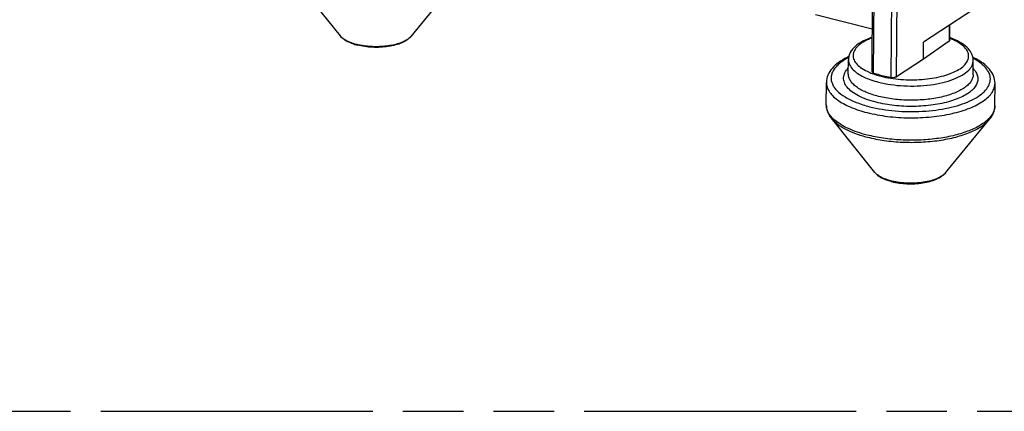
# Model space of a CAD drawing. Header units: millimetres. Extents: x 0 to 210, y 0 to 297.
# Tile 4 of 9: x 79 to 110, y 208 to 220. Entities that reach past the tile are written whole.
import ezdxf

# ---------------------------------------------------------------- set-up
doc = ezdxf.new("R2010")
doc.units = ezdxf.units.MM
doc.header["$LTSCALE"] = 19.36
doc.linetypes.add('PHANTOM', pattern=[0.8, 0.45, -0.05, 0.1, -0.05, 0.1, -0.05])
doc.layers.get('0').update_dxf_attribs({"linetype": 'CONTINUOUS'})
doc.layers.add('DEFAULT_3', color=7, linetype='PHANTOM')

msp = doc.modelspace()

# ---------------------------------------------------------------- linework, layer by layer
at = {"color": 7, "linetype": 'Continuous'}
for p, q in [((105.81065, 218.55671), (105.86532, 228.20146)), ((88.78051, 219.69999), (87.38957, 221.43288)), ((91.04502, 219.68715), (92.45552, 221.40416)), ((109.86163, 221.07856), (107.46337, 219.50563)), ((104.00053, 220.38949), (105.81841, 219.92549)), ((108.29671, 219.57026), (108.29945, 220.05399)), ((108.27645, 219.53926), (107.46028, 218.9597)), ((107.46028, 218.9597), (107.46337, 219.50563)), ((105.05036, 218.4834), (105.05294, 218.93834)), ((107.46028, 218.9597), (106.59552, 218.39255)), ((109.0503, 218.46072), (109.05288, 218.91566)), ((104.34476, 217.49644), (104.34883, 218.2144)), ((109.74467, 217.46583), (109.74874, 218.18379)), ((105.90023, 215.33035), (104.50929, 217.06324)), ((108.16474, 215.31751), (109.57524, 217.03453))]:
    msp.add_line(p, q, dxfattribs=at)
at = {"color": 9, "linetype": 'Continuous'}
for p, q in [((105.86128, 218.50971), (105.91596, 228.15446)), ((106.59552, 218.39255), (106.6502, 228.0373)), ((106.46997, 228.01305), (106.4153, 218.36831)), ((108.27929, 220.04076), (108.27645, 219.53926))]:
    msp.add_line(p, q, dxfattribs=at)
at = {"color": 7, "linetype": 'Continuous'}
for centre, radius, start, end in [((107.45354, 217.27461), 2.51968, 69.931849, 70.405346), ((89.76655, 221.14779), 1.79674, 251.888876, 255.703377), ((106.09796, 216.84207), 2.42858, 115.095205, 116.635161), ((107.9924, 216.84437), 2.41334, 62.819829, 64.152399), ((106.9047, 216.848), 1.86898, 254.673848, 255.684472)]:
    msp.add_arc(centre, radius, start, end, dxfattribs=at)
at = {"color": 9, "linetype": 'Continuous'}
for centre, radius, start, end in [((89.78891, 221.36211), 1.99359, 255.685006, 256.55156), ((108.08317, 217.15616), 2.0662, 61.056294, 62.089791), ((106.90863, 216.99247), 1.99359, 255.685006, 256.55156)]:
    msp.add_arc(centre, radius, start, end, dxfattribs=at)
at = {"color": 7, "linetype": 'Continuous'}
for points, knots in [([(89.20801, 219.44007), (89.12197, 219.46833), (88.9656, 219.53328), (88.82925, 219.63927), (88.78051, 219.69999)], [0, 0, 0, 0, 0.53772769, 1, 1, 1, 1]), ([(91.04502, 219.68715), (91.00886, 219.64313), (90.9153, 219.56314), (90.74376, 219.47344), (90.53976, 219.40548), (90.22674, 219.3424), (89.81381, 219.32288), (89.48155, 219.36619), (89.32286, 219.40669)], [0, 0, 0, 0, 0.09436303, 0.20071516, 0.31917358, 0.44931005, 0.72869781, 1, 1, 1, 1]), ([(105.81621, 219.66275), (105.71133, 219.62683), (105.51901, 219.5467), (105.27299, 219.38574), (105.12617, 219.21334), (105.06413, 219.0591), (105.05317, 218.97852), (105.05294, 218.93834)], [0, 0, 0, 0, 0.2978471, 0.55703043, 0.78430437, 0.89203974, 1, 1, 1, 1]), ([(108.29672, 219.57026), (108.2967, 219.56751), (108.29445, 219.55482), (108.28451, 219.54499), (108.27645, 219.53926)], [0, 0, 0, 0, 0.21721894, 1, 1, 1, 1]), ([(109.05288, 218.91566), (109.0531, 218.95517), (109.0434, 219.03453), (108.98506, 219.18727), (108.84431, 219.35909), (108.60681, 219.52219), (108.42008, 219.60406), (108.31814, 219.64131)], [0, 0, 0, 0, 0.10823918, 0.21630765, 0.44426576, 0.70268513, 1, 1, 1, 1]), ([(105.00921, 219.01293), (104.91511, 218.96572), (104.74317, 218.86493), (104.5293, 218.67731), (104.38555, 218.4595), (104.34928, 218.29443), (104.34883, 218.2144)], [0, 0, 0, 0, 0.29064094, 0.54756478, 0.77905422, 1, 1, 1, 1]), ([(109.74874, 218.18379), (109.74919, 218.26397), (109.71474, 218.42987), (109.57256, 218.64968), (109.36001, 218.84003), (109.18863, 218.94301), (109.09479, 218.99121)], [0, 0, 0, 0, 0.22074205, 0.45224211, 0.70955923, 1, 1, 1, 1]), ([(105.86128, 218.50971), (105.85394, 218.51244), (105.83312, 218.52134), (105.81054, 218.54093), (105.81065, 218.55671)], [0, 0, 0, 0, 0.33178096, 1, 1, 1, 1]), ([(106.12313, 218.42867), (106.10017, 218.43453), (106.0119, 218.45818), (105.92474, 218.48614), (105.86128, 218.50971)], [0, 0, 0, 0, 0.25926238, 1, 1, 1, 1]), ([(106.4153, 218.36831), (106.39013, 218.37239), (106.29212, 218.38932), (106.1948, 218.41037), (106.12313, 218.42867)], [0, 0, 0, 0, 0.25635771, 1, 1, 1, 1]), ([(106.59552, 218.39255), (106.58503, 218.38567), (106.55888, 218.37477), (106.4985, 218.36226), (106.44851, 218.36292), (106.4153, 218.36831)], [0, 0, 0, 0, 0.20373818, 0.45357805, 1, 1, 1, 1]), ([(104.34476, 217.49644), (104.34432, 217.41993), (104.37551, 217.26176), (104.45903, 217.12585), (104.50929, 217.06324)], [0, 0, 0, 0, 0.48797651, 1, 1, 1, 1]), ([(109.57524, 217.03453), (109.6262, 217.09656), (109.71126, 217.23152), (109.74424, 217.38932), (109.74467, 217.46583)], [0, 0, 0, 0, 0.5120233, 1, 1, 1, 1]), ([(105.90023, 215.33035), (105.95655, 215.26019), (106.12107, 215.14088), (106.30741, 215.07381), (106.41071, 215.04549)], [0, 0, 0, 0, 0.45652068, 1, 1, 1, 1]), ([(106.44258, 215.03706), (106.60127, 214.99655), (106.93353, 214.95324), (107.34647, 214.97276), (107.65948, 215.03585), (107.86348, 215.1038), (108.03501, 215.19351), (108.12858, 215.2735), (108.16474, 215.31751)], [0, 0, 0, 0, 0.27130881, 0.55069749, 0.68083217, 0.7992843, 0.90564372, 1, 1, 1, 1])]:
    msp.add_open_spline(points, degree=3, knots=knots, dxfattribs=at)
at = {"color": 9, "linetype": 'Continuous'}
for points, knots in [([(89.29599, 219.43042), (89.18755, 219.4581), (89.03615, 219.50933), (88.86776, 219.61187), (88.80474, 219.66977), (88.78051, 219.69999)], [0, 0, 0, 0, 0.56955675, 0.80292776, 1, 1, 1, 1]), ([(91.00174, 219.64197), (90.96765, 219.61097), (90.88435, 219.5533), (90.67489, 219.45611), (90.35011, 219.37673), (89.92498, 219.34499), (89.62901, 219.36744), (89.483, 219.39153)], [0, 0, 0, 0, 0.08768971, 0.19107231, 0.4381878, 0.71841697, 1, 1, 1, 1]), ([(91.04501, 219.68715), (91.04182, 219.68326), (91.02826, 219.66741), (91.01346, 219.65262), (91.00174, 219.64197)], [0, 0, 0, 0, 0.24091516, 1, 1, 1, 1]), ([(105.81477, 219.63923), (105.73224, 219.60873), (105.61522, 219.55763), (105.47547, 219.47361), (105.36608, 219.39148), (105.26131, 219.28149), (105.20573, 219.14941), (105.20181, 219.04648), (105.22254, 218.94267), (105.29922, 218.81325), (105.45086, 218.67857), (105.57803, 218.60529), (105.64959, 218.57037)], [0, 0, 0, 0, 0.16671974, 0.24080108, 0.30849544, 0.42571043, 0.52465771, 0.57149563, 0.6190874, 0.72350812, 0.84913148, 1, 1, 1, 1]), ([(106.09728, 218.41103), (106.30474, 218.35808), (106.74206, 218.292), (107.29344, 218.29125), (107.72948, 218.3413), (108.03087, 218.40228), (108.29998, 218.48474), (108.52828, 218.58616), (108.70899, 218.70363), (108.83715, 218.83495), (108.90649, 218.98054), (108.9053, 219.13429), (108.8337, 219.27982), (108.70399, 219.41191), (108.52161, 219.53065), (108.37849, 219.5947), (108.29985, 219.62479)], [0, 0, 0, 0, 0.16145644, 0.33167731, 0.41427259, 0.49210711, 0.56323371, 0.62611762, 0.67991442, 0.7248613, 0.7629215, 0.79838628, 0.83676236, 0.88217088, 0.93650314, 1, 1, 1, 1]), ([(89.483, 219.39153), (89.46949, 219.39376), (89.41664, 219.40293), (89.3641, 219.41389), (89.32526, 219.42318)], [0, 0, 0, 0, 0.25541332, 1, 1, 1, 1]), ([(105.06176, 219.00748), (104.95853, 218.95466), (104.81566, 218.86714), (104.66121, 218.72308), (104.57797, 218.61539), (104.52251, 218.50356), (104.49655, 218.3886), (104.50104, 218.27267), (104.5357, 218.15814), (104.59943, 218.04689), (104.72766, 217.89632), (104.96072, 217.72515), (105.31491, 217.55786), (105.58494, 217.4736), (105.73127, 217.43625)], [0, 0, 0, 0, 0.13724493, 0.19615826, 0.24918895, 0.29748, 0.34273948, 0.3872061, 0.43325153, 0.48297915, 0.53788778, 0.66628188, 0.82125396, 1, 1, 1, 1]), ([(105.05297, 218.93834), (105.05262, 218.88159), (105.08487, 218.75773), (105.16314, 218.65968), (105.21016, 218.6132)], [0, 0, 0, 0, 0.4619123, 1, 1, 1, 1]), ([(105.73127, 217.43625), (105.99861, 217.36802), (106.56231, 217.27933), (107.27551, 217.2687), (107.84526, 217.32135), (108.24665, 217.39011), (108.61308, 217.48609), (108.93416, 217.60652), (109.20106, 217.74817), (109.40698, 217.90772), (109.54641, 218.0835), (109.6107, 218.27484), (109.58848, 218.47103), (109.48457, 218.65554), (109.31118, 218.82478), (109.16505, 218.91895), (109.0831, 218.96428)], [0, 0, 0, 0, 0.16112246, 0.33157431, 0.41519551, 0.49498266, 0.56911788, 0.63608404, 0.69480712, 0.74494264, 0.78721708, 0.82405445, 0.8597331, 0.89904748, 0.94531329, 1, 1, 1, 1]), ([(108.9055, 218.60577), (108.94932, 218.65026), (109.02234, 218.74424), (109.05251, 218.86151), (109.05285, 218.91566)], [0, 0, 0, 0, 0.53553846, 1, 1, 1, 1]), ([(105.93806, 217.57732), (105.83539, 217.60353), (105.64269, 217.66195), (105.38158, 217.7735), (105.16973, 217.90235), (105.01285, 218.04546), (104.91562, 218.20204), (104.8883, 218.36999), (104.93681, 218.53526), (105.00762, 218.62829), (105.04996, 218.67257)], [0, 0, 0, 0, 0.1829992, 0.34706862, 0.48915785, 0.60928898, 0.71076982, 0.80163037, 0.89418618, 1, 1, 1, 1]), ([(105.21016, 218.6132), (105.25407, 218.56978), (105.35962, 218.48712), (105.62454, 218.34004), (105.85502, 218.26349), (106.01896, 218.22165)], [0, 0, 0, 0, 0.2042677, 0.44032608, 1, 1, 1, 1]), ([(105.64959, 218.57037), (105.66561, 218.56256), (105.73298, 218.531), (105.80221, 218.50348), (105.85547, 218.48444)], [0, 0, 0, 0, 0.23962104, 1, 1, 1, 1]), ([(106.01896, 218.22165), (106.14759, 218.18882), (106.41703, 218.13676), (106.9731, 218.08378), (107.53484, 218.10374), (108.06446, 218.19923), (108.40744, 218.30177), (108.68983, 218.43173), (108.84528, 218.54462), (108.9055, 218.60577)], [0, 0, 0, 0, 0.13263051, 0.27353721, 0.55763634, 0.69043968, 0.81050218, 0.91424948, 1, 1, 1, 1]), ([(109.05485, 218.64779), (109.06301, 218.63899), (109.09337, 218.60466), (109.12041, 218.56731), (109.13759, 218.53817)], [0, 0, 0, 0, 0.26191873, 1, 1, 1, 1]), ([(106.01638, 217.76671), (105.87957, 217.80163), (105.63261, 217.88122), (105.35777, 218.02647), (105.19701, 218.1628), (105.11364, 218.26515), (105.06184, 218.37243), (105.05017, 218.44747), (105.05039, 218.4834)], [0, 0, 0, 0, 0.33174126, 0.60764578, 0.72318773, 0.82488396, 0.91559069, 1, 1, 1, 1]), ([(105.85547, 218.48444), (105.87468, 218.47758), (105.95438, 218.45024), (106.03541, 218.42682), (106.09728, 218.41103)], [0, 0, 0, 0, 0.24210357, 1, 1, 1, 1]), ([(109.13759, 218.53817), (109.16125, 218.49803), (109.19743, 218.41328), (109.20427, 218.27482), (109.1603, 218.13925), (109.06974, 218.01172), (108.93712, 217.89309), (108.76509, 217.78475), (108.5571, 217.68816), (108.22457, 217.57345), (107.75076, 217.47621), (107.14479, 217.4317), (106.53091, 217.45976), (106.12889, 217.52862), (105.93806, 217.57732)], [0, 0, 0, 0, 0.0364939, 0.07075953, 0.10624187, 0.14598382, 0.19187255, 0.24474637, 0.30463715, 0.37106733, 0.51983497, 0.68182559, 0.84577221, 1, 1, 1, 1]), ([(109.05027, 218.46072), (109.05004, 218.42387), (109.03684, 218.34693), (108.98117, 218.23754), (108.89221, 218.13405), (108.72197, 217.99688), (108.43267, 217.8534), (108.01552, 217.73028), (107.5339, 217.65518), (107.01993, 217.63327), (106.50812, 217.66637), (106.17485, 217.72626), (106.01638, 217.76671)], [0, 0, 0, 0, 0.03296473, 0.06849165, 0.10852215, 0.15413671, 0.26324422, 0.39448344, 0.54208641, 0.69808441, 0.85372067, 1, 1, 1, 1]), ([(104.34886, 218.2144), (104.3486, 218.1659), (104.3643, 218.06461), (104.43418, 217.91973), (104.54686, 217.78163), (104.76378, 217.59753), (105.13483, 217.40145), (105.46822, 217.29402), (105.65295, 217.24687)], [0, 0, 0, 0, 0.08440887, 0.17510274, 0.27683386, 0.3923762, 0.66819387, 1, 1, 1, 1]), ([(105.65295, 217.24687), (105.86691, 217.19226), (106.31681, 217.11138), (107.00777, 217.06674), (107.7016, 217.09626), (108.3518, 217.19771), (108.91498, 217.36387), (109.30541, 217.55771), (109.53542, 217.74269), (109.65535, 217.88255), (109.73063, 218.03014), (109.74843, 218.13404), (109.7487, 218.18379)], [0, 0, 0, 0, 0.1463007, 0.30190238, 0.45792092, 0.60551987, 0.73675584, 0.84585673, 0.89148552, 0.93150367, 0.96703802, 1, 1, 1, 1]), ([(104.47639, 217.1478), (104.43569, 217.20007), (104.36926, 217.30966), (104.34447, 217.43667), (104.34479, 217.49643)], [0, 0, 0, 0, 0.52571774, 1, 1, 1, 1]), ([(109.74463, 217.46583), (109.74443, 217.42846), (109.73461, 217.35176), (109.67594, 217.19658), (109.59422, 217.0944), (109.531, 217.03275)], [0, 0, 0, 0, 0.22680504, 0.46399587, 1, 1, 1, 1]), ([(104.62096, 216.99899), (104.60706, 217.01081), (104.55532, 217.05679), (104.50771, 217.10758), (104.47639, 217.1478)], [0, 0, 0, 0, 0.26360924, 1, 1, 1, 1]), ([(104.50935, 217.06325), (104.56358, 216.99568), (104.70444, 216.86613), (104.9681, 216.70537), (105.29376, 216.56579), (105.53424, 216.49292), (105.66246, 216.46019)], [0, 0, 0, 0, 0.19691871, 0.42997959, 0.69922992, 1, 1, 1, 1]), ([(105.64888, 216.5289), (105.44578, 216.58075), (105.1586, 216.67459), (104.82122, 216.84955), (104.68154, 216.94748), (104.62096, 216.99899)], [0, 0, 0, 0, 0.55253124, 0.79039616, 1, 1, 1, 1]), ([(109.531, 217.03275), (109.44764, 216.95147), (109.23525, 216.80186), (108.85241, 216.62957), (108.38999, 216.49406), (107.86799, 216.40174), (107.30919, 216.35682), (106.73845, 216.36127), (106.18157, 216.41512), (105.82108, 216.48495), (105.64888, 216.5289)], [0, 0, 0, 0, 0.08657619, 0.19090501, 0.31121134, 0.44394453, 0.58447223, 0.72752468, 0.86783987, 1, 1, 1, 1]), ([(105.66246, 216.46019), (105.8405, 216.41475), (106.21357, 216.34344), (106.78945, 216.29121), (107.37787, 216.2921), (107.94999, 216.34584), (108.47822, 216.44974), (108.93779, 216.59887), (109.3075, 216.78555), (109.50391, 216.94769), (109.57521, 217.03453)], [0, 0, 0, 0, 0.13458646, 0.27756575, 0.4229765, 0.5649786, 0.69782592, 0.81658161, 0.9176984, 1, 1, 1, 1]), ([(106.41571, 215.06078), (106.30726, 215.08846), (106.15587, 215.1397), (105.98748, 215.24224), (105.92446, 215.30014), (105.90023, 215.33035)], [0, 0, 0, 0, 0.56955675, 0.80292776, 1, 1, 1, 1]), ([(108.16473, 215.31751), (108.13342, 215.27937), (108.04752, 215.20808), (107.88599, 215.12546), (107.68519, 215.05906), (107.36867, 214.99491), (106.94774, 214.97363), (106.60802, 215.01455), (106.44498, 215.05355)], [0, 0, 0, 0, 0.08226552, 0.18304087, 0.30130114, 0.43364973, 0.72052429, 1, 1, 1, 1])]:
    msp.add_open_spline(points, degree=3, knots=knots, dxfattribs=at)
at = {"layer": 'DEFAULT_3', "color": 91, "linetype": 'PHANTOM', "true_color": 0x80ff80}
msp.add_line((50.12864, 207.68), (150.12864, 207.68), dxfattribs=at)

doc.saveas('drawing.dxf')
